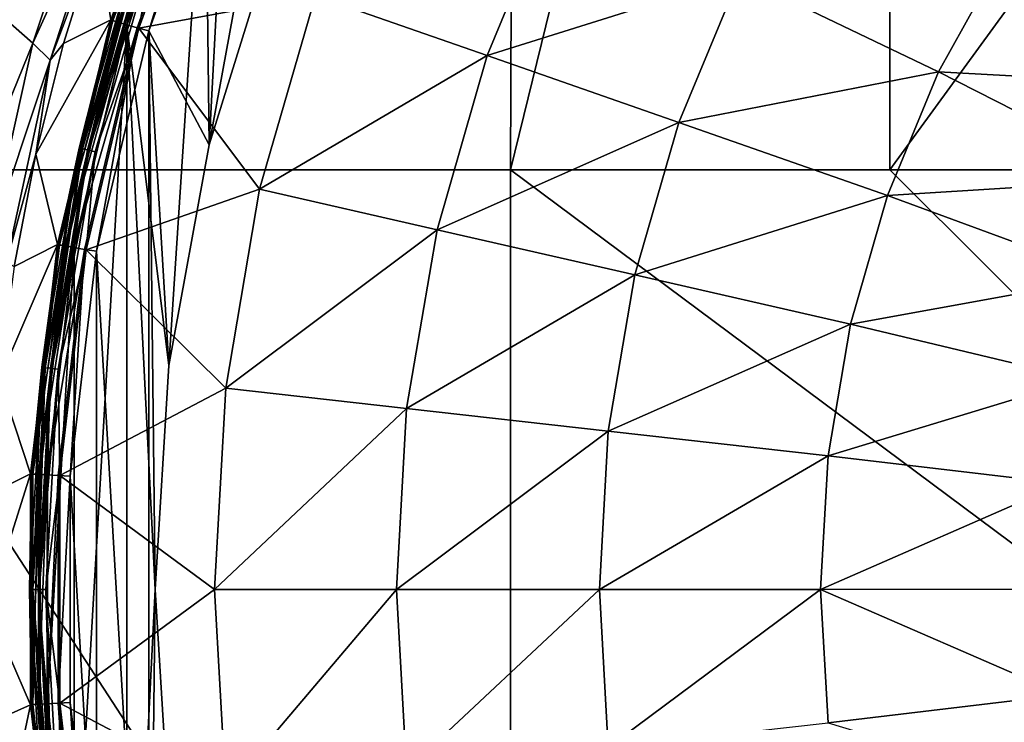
# Model space of a CAD drawing. Header units: metres. Extents: x -109 to 109, y -144 to 54.
# Tile 73 of 150: x -25 to -13, y -28 to -19. Entities that reach past the tile are written whole.
import ezdxf

# ---------------------------------------------------------------- set-up
doc = ezdxf.new("R2010")
doc.units = ezdxf.units.M
doc.layers.add('solid_20062313_XXX', color=7, linetype='CONTINUOUS')

msp = doc.modelspace()

# ---------------------------------------------------------------- linework, layer by layer
at = {"layer": 'solid_20062313_XXX'}
for points in [[(-28.300293, -1.141772, -19.236681), (-18.848183, -1.14398, -19.321012), (-28.300274, -20.625799, -19.236681)], [(-18.848183, -1.14398, -19.321012), (-18.923677, -20.625799, -19.320473), (-28.300274, -20.625799, -19.236681)], [(-18.848183, -1.14398, -19.321012), (-14.150348, -1.144748, -19.350346), (-18.923677, -20.625799, -19.320473)], [(-14.150348, -1.144748, -19.350346), (-14.15034, -20.625799, -19.350346), (-18.923677, -20.625799, -19.320473)], [(-14.150348, -1.144748, -19.350346), (0.037734, -1.145739, -19.388235), (-14.15034, -20.625799, -19.350346)], [(0.037734, -1.145739, -19.388235), (-0.037755, -20.625799, -19.388235), (-14.15034, -20.625799, -19.350346)], [(-22.76972, -16.085949, 44.400002), (-21.475166, -13.508584, 44.400002), (-22.720026, -20.308969, 44.400002)], [(-21.475166, -13.508584, 44.400002), (-21.879332, -17.611147, 44.400002), (-22.720026, -20.308969, 44.400002)], [(-24.127138, -17.658073, 24.774681), (-23.960169, -18.735796, 43.41309), (-22.965401, -16.002691, 43.41309)], [(-22.940161, -16.01358, 43.563995), (-22.965401, -16.002691, 43.41309), (-23.960169, -18.735796, 43.41309)], [(-22.940161, -16.01358, 43.563995), (-23.960169, -18.735796, 43.41309), (-23.933836, -18.743679, 43.563995)], [(-22.953783, -16.007696, 44.601746), (-23.94805, -18.73942, 44.601746), (-22.853588, -16.050932, 57.106159)], [(-23.581528, -17.657467, 44.524673), (-23.94805, -18.73942, 44.601746), (-22.953783, -16.007696, 44.601746)], [(-23.94805, -18.73942, 44.601746), (-23.843513, -18.770727, 57.106159), (-22.853588, -16.050932, 57.106159)], [(-22.940161, -16.01358, 43.563995), (-23.933836, -18.743679, 43.563995), (-22.873762, -16.042223, 43.699963)], [(-23.933836, -18.743679, 43.563995), (-23.864561, -18.76442, 43.699963), (-22.873762, -16.042223, 43.699963)], [(-22.873762, -16.042223, 43.699963), (-23.864561, -18.76442, 43.699963), (-22.772518, -16.085894, 43.807476)], [(-23.864561, -18.76442, 43.699963), (-23.758932, -18.796043, 43.807476), (-22.772518, -16.085894, 43.807476)], [(-23.464352, -17.698469, 57.39056), (-22.853588, -16.050932, 57.106159), (-23.843513, -18.770727, 57.106159)], [(-22.772518, -16.085894, 43.807476), (-23.758932, -18.796043, 43.807476), (-22.646034, -16.140455, 43.876331)], [(-23.756182, -18.795891, 44.400002), (-22.76972, -16.085949, 44.400002), (-23.229395, -23.088568, 44.400002)], [(-23.479136, -17.693295, 44.415329), (-22.76972, -16.085949, 44.400002), (-23.756182, -18.795891, 44.400002)], [(-22.76972, -16.085949, 44.400002), (-22.720026, -20.308969, 44.400002), (-23.229395, -23.088568, 44.400002)], [(-23.758932, -18.796043, 43.807476), (-23.626968, -18.83555, 43.876331), (-22.646034, -16.140455, 43.876331)], [(-22.646034, -16.140455, 43.876331), (-23.626968, -18.83555, 43.876331), (-23.479706, -18.873735, 43.900002)], [(-21.381433, -18.427313, 60.597317), (-22.626835, -16.148745, 57.917698), (-23.606936, -18.841553, 57.917698)], [(-23.385645, -17.726009, 57.664677), (-23.606936, -18.841553, 57.917698), (-22.626835, -16.148745, 57.917698)], [(-22.646034, -16.140455, 43.876331), (-23.479706, -18.873735, 43.900002), (-22.503412, -16.193653, 43.900002)], [(-22.720156, -20.309584, 43.900002), (-22.503412, -16.193653, 43.900002), (-23.479706, -18.873735, 43.900002)], [(-22.720156, -20.309584, 43.900002), (-21.879181, -17.610706, 43.900002), (-22.503412, -16.193653, 43.900002)], [(-24.938625, -19.0271, 22.876541), (-24.101597, -16.510736, 22.936493), (-25.288002, -18.724028, 22.020342)], [(-23.916172, -16.767891, 23.851904), (-24.101597, -16.510736, 22.936493), (-24.938625, -19.0271, 22.876541)], [(-24.722137, -19.24275, 23.792408), (-23.916172, -16.767891, 23.851904), (-24.938625, -19.0271, 22.876541)], [(-24.722137, -19.24275, 23.792408), (-24.127138, -17.658073, 24.774681), (-23.916172, -16.767891, 23.851904)], [(-19.218426, -19.184181, 63.046638), (-18.344645, -17.074684, 63.046638), (-21.381433, -18.427313, 60.597317)], [(-16.04282, -18.183186, 65.219986), (-18.344645, -17.074684, 63.046638), (-19.218426, -19.184181, 63.046638)], [(-24.722137, -19.24275, 23.792408), (-24.55488, -19.031603, 24.741632), (-24.127138, -17.658073, 24.774681)], [(-24.127138, -17.658073, 24.774681), (-24.55488, -19.031603, 24.741632), (-23.960169, -18.735796, 43.41309)], [(-23.581528, -17.657467, 44.524673), (-24.35713, -20.349644, 44.524673), (-23.94805, -18.73942, 44.601746)], [(-24.314924, -20.359278, 44.459141), (-24.35713, -20.349644, 44.524673), (-23.581528, -17.657467, 44.524673)], [(-23.540667, -17.671764, 44.459141), (-24.314924, -20.359278, 44.459141), (-23.581528, -17.657467, 44.524673)], [(-24.251371, -20.373783, 44.415329), (-24.314924, -20.359278, 44.459141), (-23.540667, -17.671764, 44.459141)], [(-23.479136, -17.693295, 44.415329), (-24.251371, -20.373783, 44.415329), (-23.540667, -17.671764, 44.459141)], [(-23.479136, -17.693295, 44.415329), (-23.756182, -18.795891, 44.400002), (-24.251371, -20.373783, 44.415329)], [(-23.464352, -17.698469, 57.39056), (-23.843513, -18.770727, 57.106159), (-24.236099, -20.377268, 57.39056)], [(-23.464352, -17.698469, 57.39056), (-24.236099, -20.377268, 57.39056), (-23.385645, -17.726009, 57.664677)], [(-24.236099, -20.377268, 57.39056), (-24.154804, -20.395823, 57.664677), (-23.385645, -17.726009, 57.664677)], [(-23.385645, -17.726009, 57.664677), (-24.154804, -20.395823, 57.664677), (-23.606936, -18.841553, 57.917698)], [(-21.879332, -17.611147, 44.400002), (-21.879181, -17.610706, 43.900002), (-22.720156, -20.309584, 43.900002)], [(-22.720026, -20.308969, 44.400002), (-21.879332, -17.611147, 44.400002), (-22.720156, -20.309584, 43.900002)], [(-16.04282, -18.183186, 65.219986), (-13.533593, -19.391565, 67.089264), (-12.718776, -17.917263, 67.089264)], [(-12.718776, -17.917263, 67.089264), (-13.533593, -19.391565, 67.089264), (-10.239391, -19.571577, 68.630318)], [(-12.718776, -17.917263, 67.089264), (-10.239391, -19.571577, 68.630318), (-9.475888, -18.478279, 68.630318)], [(-16.806963, -20.027988, 65.219986), (-16.04282, -18.183186, 65.219986), (-19.218426, -19.184181, 63.046638)], [(-16.806963, -20.027988, 65.219986), (-13.533593, -19.391565, 67.089264), (-16.04282, -18.183186, 65.219986)], [(-22.084675, -20.868317, 60.597317), (-21.381433, -18.427313, 60.597317), (-23.606936, -18.841553, 57.917698)], [(-19.218426, -19.184181, 63.046638), (-21.381433, -18.427313, 60.597317), (-22.084675, -20.868317, 60.597317)], [(-24.938625, -19.0271, 22.876541), (-25.288002, -18.724028, 22.020342), (-25.897453, -21.379742, 21.958418)], [(-24.904514, -20.427155, 24.708158), (-24.630917, -21.565905, 43.41309), (-23.960169, -18.735796, 43.41309)], [(-24.55488, -19.031603, 24.741632), (-24.904514, -20.427155, 24.708158), (-23.960169, -18.735796, 43.41309)], [(-23.933836, -18.743679, 43.563995), (-23.960169, -18.735796, 43.41309), (-24.630917, -21.565905, 43.41309)], [(-23.933836, -18.743679, 43.563995), (-24.630917, -21.565905, 43.41309), (-24.603848, -21.570679, 43.563995)], [(-23.94805, -18.73942, 44.601746), (-24.61846, -21.568098, 44.601746), (-23.843513, -18.770727, 57.106159)], [(-24.35713, -20.349644, 44.524673), (-24.61846, -21.568098, 44.601746), (-23.94805, -18.73942, 44.601746)], [(-24.61846, -21.568098, 44.601746), (-24.510994, -21.587055, 57.106159), (-23.843513, -18.770727, 57.106159)], [(-23.933836, -18.743679, 43.563995), (-24.603848, -21.570679, 43.563995), (-23.864561, -18.76442, 43.699963)], [(-24.603848, -21.570679, 43.563995), (-24.532633, -21.583235, 43.699963), (-23.864561, -18.76442, 43.699963)], [(-23.864561, -18.76442, 43.699963), (-24.532633, -21.583235, 43.699963), (-23.758932, -18.796043, 43.807476)], [(-24.532633, -21.583235, 43.699963), (-24.424046, -21.602381, 43.807476), (-23.758932, -18.796043, 43.807476)], [(-24.236099, -20.377268, 57.39056), (-23.843513, -18.770727, 57.106159), (-24.510994, -21.587055, 57.106159)], [(-23.758932, -18.796043, 43.807476), (-24.424046, -21.602381, 43.807476), (-23.626968, -18.83555, 43.876331)], [(-24.424046, -21.602381, 43.807476), (-24.288389, -21.626301, 43.876331), (-23.626968, -18.83555, 43.876331)], [(-24.421421, -30.215656, 44.400002), (-24.421419, -21.602337, 44.400002), (-23.756182, -18.795891, 44.400002)], [(-23.756184, -33.022102, 44.400002), (-24.421421, -30.215656, 44.400002), (-23.756182, -18.795891, 44.400002)], [(-24.251371, -20.373783, 44.415329), (-23.756182, -18.795891, 44.400002), (-24.421419, -21.602337, 44.400002)], [(-23.626968, -18.83555, 43.876331), (-24.288389, -21.626301, 43.876331), (-24.1381, -21.649399, 43.900002)], [(-22.084675, -20.868317, 60.597317), (-23.606936, -18.841553, 57.917698), (-24.267794, -21.629938, 57.917698)], [(-24.154804, -20.395823, 57.664677), (-24.267794, -21.629938, 57.917698), (-23.606936, -18.841553, 57.917698)], [(-23.626968, -18.83555, 43.876331), (-24.1381, -21.649399, 43.900002), (-23.479706, -18.873735, 43.900002)], [(-23.756184, -33.022102, 44.400002), (-23.756182, -18.795891, 44.400002), (-23.399986, -25.909, 44.400002)], [(-23.756182, -18.795891, 44.400002), (-23.229395, -23.088568, 44.400002), (-23.399986, -25.909, 44.400002)], [(-23.479706, -18.873735, 43.900002), (-24.1381, -21.649399, 43.900002), (-23.479725, -32.944206, 43.900002)], [(-23.4, -25.909, 43.900002), (-23.479706, -18.873735, 43.900002), (-23.479725, -32.944206, 43.900002)], [(-23.229288, -23.087898, 43.900002), (-22.720156, -20.309584, 43.900002), (-23.479706, -18.873735, 43.900002)], [(-23.4, -25.909, 43.900002), (-23.229288, -23.087898, 43.900002), (-23.479706, -18.873735, 43.900002)], [(-25.513676, -21.61585, 22.815187), (-24.938625, -19.0271, 22.876541), (-25.897453, -21.379742, 21.958418)], [(-24.722137, -19.24275, 23.792408), (-24.938625, -19.0271, 22.876541), (-25.513676, -21.61585, 22.815187)], [(-24.722137, -19.24275, 23.792408), (-24.904514, -20.427155, 24.708158), (-24.55488, -19.031603, 24.741632)], [(-19.850527, -21.378246, 63.046638), (-19.218426, -19.184181, 63.046638), (-22.084675, -20.868317, 60.597317)], [(-16.806963, -20.027988, 65.219986), (-19.218426, -19.184181, 63.046638), (-19.850527, -21.378246, 63.046638)], [(-25.272764, -21.78685, 23.731474), (-24.722137, -19.24275, 23.792408), (-25.513676, -21.61585, 22.815187)], [(-25.272764, -21.78685, 23.731474), (-24.904514, -20.427155, 24.708158), (-24.722137, -19.24275, 23.792408)], [(-16.806963, -20.027988, 65.219986), (-14.178218, -20.947826, 67.089264), (-13.533593, -19.391565, 67.089264)], [(-13.533593, -19.391565, 67.089264), (-14.178218, -20.947826, 67.089264), (-10.877329, -20.74259, 68.630318)], [(-13.533593, -19.391565, 67.089264), (-10.877329, -20.74259, 68.630318), (-10.239391, -19.571577, 68.630318)], [(-17.359749, -21.946751, 65.219986), (-16.806963, -20.027988, 65.219986), (-19.850527, -21.378246, 63.046638)], [(-17.359749, -21.946751, 65.219986), (-14.178218, -20.947826, 67.089264), (-16.806963, -20.027988, 65.219986)], [(-23.229395, -23.088568, 44.400002), (-22.720026, -20.308969, 44.400002), (-23.229288, -23.087898, 43.900002)], [(-22.720026, -20.308969, 44.400002), (-22.720156, -20.309584, 43.900002), (-23.229288, -23.087898, 43.900002)], [(-25.272764, -21.78685, 23.731474), (-25.174913, -21.840263, 24.674103), (-24.904514, -20.427155, 24.708158)], [(-24.904514, -20.427155, 24.708158), (-25.174913, -21.840263, 24.674103), (-24.630917, -21.565905, 43.41309)], [(-24.35713, -20.349644, 44.524673), (-24.826429, -23.111732, 44.524673), (-24.61846, -21.568098, 44.601746)], [(-24.783409, -23.116581, 44.459141), (-24.826429, -23.111732, 44.524673), (-24.35713, -20.349644, 44.524673)], [(-24.314924, -20.359278, 44.459141), (-24.783409, -23.116581, 44.459141), (-24.35713, -20.349644, 44.524673)], [(-24.718632, -23.123878, 44.415329), (-24.783409, -23.116581, 44.459141), (-24.314924, -20.359278, 44.459141)], [(-24.251371, -20.373783, 44.415329), (-24.718632, -23.123878, 44.415329), (-24.314924, -20.359278, 44.459141)], [(-24.251371, -20.373783, 44.415329), (-24.421419, -21.602337, 44.400002), (-24.718632, -23.123878, 44.415329)], [(-24.236099, -20.377268, 57.39056), (-24.510994, -21.587055, 57.106159), (-24.703066, -23.125633, 57.39056)], [(-24.236099, -20.377268, 57.39056), (-24.703066, -23.125633, 57.39056), (-24.154804, -20.395823, 57.664677)], [(-24.703066, -23.125633, 57.39056), (-24.620205, -23.13497, 57.664677), (-24.154804, -20.395823, 57.664677)], [(-24.154804, -20.395823, 57.664677), (-24.620205, -23.13497, 57.664677), (-24.267794, -21.629938, 57.917698)], [(-18.923677, -35.040936, -19.255531), (-37.808632, -20.625799, -19.117727), (-28.300274, -20.625799, -19.236681)], [(-37.798443, -28.113224, -19.100351), (-37.808632, -20.625799, -19.117727), (-18.923677, -35.040936, -19.255531)], [(-18.923677, -35.040936, -19.255531), (-28.300274, -20.625799, -19.236681), (-18.923677, -20.625799, -19.320473)], [(-0.037755, -34.693718, -19.326387), (-18.923677, -20.625799, -19.320473), (-14.15034, -20.625799, -19.350346)], [(-18.923677, -35.040936, -19.255531), (-18.923677, -20.625799, -19.320473), (-0.037755, -34.693718, -19.326387)], [(-0.037755, -34.693718, -19.326387), (-14.15034, -20.625799, -19.350346), (-0.037755, -20.625799, -19.388235)], [(-14.178218, -20.947826, 67.089264), (-11.381878, -21.976961, 68.630318), (-10.877329, -20.74259, 68.630318)], [(-22.510189, -23.372711, 60.597317), (-22.084675, -20.868317, 60.597317), (-24.267794, -21.629938, 57.917698)], [(-19.850527, -21.378246, 63.046638), (-22.084675, -20.868317, 60.597317), (-22.510189, -23.372711, 60.597317)], [(-17.359749, -21.946751, 65.219986), (-14.644544, -22.566479, 67.089264), (-14.178218, -20.947826, 67.089264)], [(-14.178218, -20.947826, 67.089264), (-14.644544, -22.566479, 67.089264), (-11.381878, -21.976961, 68.630318)], [(-20.232994, -23.62929, 63.046638), (-19.850527, -21.378246, 63.046638), (-22.510189, -23.372711, 60.597317)], [(-17.359749, -21.946751, 65.219986), (-19.850527, -21.378246, 63.046638), (-20.232994, -23.62929, 63.046638)], [(-25.365215, -23.26643, 24.639389), (-24.968575, -24.454746, 43.41309), (-24.630917, -21.565905, 43.41309)], [(-25.174913, -21.840263, 24.674103), (-25.365215, -23.26643, 24.639389), (-24.630917, -21.565905, 43.41309)], [(-24.603848, -21.570679, 43.563995), (-24.630917, -21.565905, 43.41309), (-24.968575, -24.454746, 43.41309)], [(-24.603848, -21.570679, 43.563995), (-24.968575, -24.454746, 43.41309), (-24.941133, -24.456345, 43.563995)], [(-24.61846, -21.568098, 44.601746), (-24.955946, -24.455481, 44.601746), (-24.510994, -21.587055, 57.106159)], [(-24.826429, -23.111732, 44.524673), (-24.955946, -24.455481, 44.601746), (-24.61846, -21.568098, 44.601746)], [(-24.603848, -21.570679, 43.563995), (-24.941133, -24.456345, 43.563995), (-24.532633, -21.583235, 43.699963)], [(-24.955946, -24.455481, 44.601746), (-24.847006, -24.461826, 57.106159), (-24.510994, -21.587055, 57.106159)], [(-24.941133, -24.456345, 43.563995), (-24.868942, -24.460548, 43.699963), (-24.532633, -21.583235, 43.699963)], [(-24.532633, -21.583235, 43.699963), (-24.868942, -24.460548, 43.699963), (-24.424046, -21.602381, 43.807476)], [(-24.868942, -24.460548, 43.699963), (-24.758867, -24.466961, 43.807476), (-24.424046, -21.602381, 43.807476)], [(-24.703066, -23.125633, 57.39056), (-24.510994, -21.587055, 57.106159), (-24.847006, -24.461826, 57.106159)], [(-24.424046, -21.602381, 43.807476), (-24.758867, -24.466961, 43.807476), (-24.288389, -21.626301, 43.876331)], [(-24.758867, -24.466961, 43.807476), (-24.621351, -24.47497, 43.876331), (-24.288389, -21.626301, 43.876331)], [(-24.756279, -27.350946, 44.400002), (-24.756277, -24.467047, 44.400002), (-24.421419, -21.602337, 44.400002)], [(-24.421421, -30.215656, 44.400002), (-24.756279, -27.350946, 44.400002), (-24.421419, -21.602337, 44.400002)], [(-24.718632, -23.123878, 44.415329), (-24.421419, -21.602337, 44.400002), (-24.756277, -24.467047, 44.400002)], [(-24.288389, -21.626301, 43.876331), (-24.621351, -24.47497, 43.876331), (-24.469521, -24.482775, 43.900002)], [(-24.620205, -23.13497, 57.664677), (-24.600473, -24.476185, 57.917698), (-24.267794, -21.629938, 57.917698)], [(-22.510189, -23.372711, 60.597317), (-24.267794, -21.629938, 57.917698), (-24.600473, -24.476185, 57.917698)], [(-24.288389, -21.626301, 43.876331), (-24.469521, -24.482775, 43.900002), (-24.1381, -21.649399, 43.900002)], [(-24.1381, -21.649399, 43.900002), (-24.469521, -24.482775, 43.900002), (-24.138111, -30.168541, 43.900002)], [(-24.1381, -21.649399, 43.900002), (-24.138111, -30.168541, 43.900002), (-23.479725, -32.944206, 43.900002)], [(-17.694225, -23.91534, 65.219986), (-17.359749, -21.946751, 65.219986), (-20.232994, -23.62929, 63.046638)], [(-17.694225, -23.91534, 65.219986), (-14.644544, -22.566479, 67.089264), (-17.359749, -21.946751, 65.219986)], [(-14.644544, -22.566479, 67.089264), (-11.74685, -23.259548, 68.630318), (-11.381878, -21.976961, 68.630318)], [(-17.694225, -23.91534, 65.219986), (-14.926705, -24.227163, 67.089264), (-14.644544, -22.566479, 67.089264)], [(-14.644544, -22.566479, 67.089264), (-14.926705, -24.227163, 67.089264), (-11.74685, -23.259548, 68.630318)], [(-24.826429, -23.111732, 44.524673), (-24.983521, -25.909, 44.524673), (-24.955946, -24.455481, 44.601746)], [(-24.940229, -25.909, 44.459141), (-24.983521, -25.909, 44.524673), (-24.826429, -23.111732, 44.524673)], [(-24.783409, -23.116581, 44.459141), (-24.940229, -25.909, 44.459141), (-24.826429, -23.111732, 44.524673)], [(-24.87504, -25.909, 44.415329), (-24.940229, -25.909, 44.459141), (-24.783409, -23.116581, 44.459141)], [(-24.718632, -23.123878, 44.415329), (-24.87504, -25.909, 44.415329), (-24.783409, -23.116581, 44.459141)], [(-24.718632, -23.123878, 44.415329), (-24.756277, -24.467047, 44.400002), (-24.87504, -25.909, 44.415329)], [(-24.703066, -23.125633, 57.39056), (-24.847006, -24.461826, 57.106159), (-24.859377, -25.909, 57.39056)], [(-24.703066, -23.125633, 57.39056), (-24.859377, -25.909, 57.39056), (-24.620205, -23.13497, 57.664677)], [(-24.859377, -25.909, 57.39056), (-24.775991, -25.909, 57.664677), (-24.620205, -23.13497, 57.664677)], [(-24.620205, -23.13497, 57.664677), (-24.775991, -25.909, 57.664677), (-24.600473, -24.476185, 57.917698)], [(-23.229395, -23.088568, 44.400002), (-23.229288, -23.087898, 43.900002), (-23.4, -25.909, 43.900002)], [(-23.399986, -25.909, 44.400002), (-23.229395, -23.088568, 44.400002), (-23.4, -25.909, 43.900002)], [(-25.365215, -23.26643, 24.639389), (-25.474802, -24.701103, 24.604029), (-24.968575, -24.454746, 43.41309)], [(-14.926705, -24.227163, 67.089264), (-11.967771, -24.574627, 68.630318), (-11.74685, -23.259548, 68.630318)], [(-22.652624, -25.909, 60.597317), (-22.510189, -23.372711, 60.597317), (-24.600473, -24.476185, 57.917698)], [(-20.232994, -23.62929, 63.046638), (-22.510189, -23.372711, 60.597317), (-22.652624, -25.909, 60.597317)], [(-20.361019, -25.909, 63.046638), (-20.232994, -23.62929, 63.046638), (-22.652624, -25.909, 60.597317)], [(-17.694225, -23.91534, 65.219986), (-20.232994, -23.62929, 63.046638), (-20.361019, -25.909, 63.046638)], [(-17.806187, -25.909, 65.219986), (-17.694225, -23.91534, 65.219986), (-20.361019, -25.909, 63.046638)], [(-17.806187, -25.909, 65.219986), (-14.926705, -24.227163, 67.089264), (-17.694225, -23.91534, 65.219986)], [(-17.806187, -25.909, 65.219986), (-15.021155, -25.909, 67.089264), (-14.926705, -24.227163, 67.089264)], [(-14.926705, -24.227163, 67.089264), (-15.021155, -25.909, 67.089264), (-11.967771, -24.574627, 68.630318)], [(-25.503317, -26.139643, 24.568193), (-24.968575, -27.363253, 43.41309), (-24.968575, -24.454746, 43.41309)], [(-25.474802, -24.701103, 24.604029), (-25.503317, -26.139643, 24.568193), (-24.968575, -24.454746, 43.41309)], [(-24.983521, -25.909, 44.524673), (-24.955946, -27.36252, 44.601746), (-24.955946, -24.455481, 44.601746)], [(-24.941133, -24.456345, 43.563995), (-24.968575, -24.454746, 43.41309), (-24.968575, -27.363253, 43.41309)], [(-24.941133, -24.456345, 43.563995), (-24.968575, -27.363253, 43.41309), (-24.941133, -27.361656, 43.563995)], [(-24.955946, -24.455481, 44.601746), (-24.955946, -27.36252, 44.601746), (-24.847006, -24.461826, 57.106159)], [(-24.955946, -27.36252, 44.601746), (-24.847006, -27.356173, 57.106159), (-24.847006, -24.461826, 57.106159)], [(-24.941133, -24.456345, 43.563995), (-24.941133, -27.361656, 43.563995), (-24.868942, -24.460548, 43.699963)], [(-24.941133, -27.361656, 43.563995), (-24.868942, -27.35745, 43.699963), (-24.868942, -24.460548, 43.699963)], [(-24.87504, -25.909, 44.415329), (-24.756277, -24.467047, 44.400002), (-24.756279, -27.350946, 44.400002)], [(-24.868942, -24.460548, 43.699963), (-24.868942, -27.35745, 43.699963), (-24.758867, -24.466961, 43.807476)], [(-24.868942, -27.35745, 43.699963), (-24.758867, -27.35104, 43.807476), (-24.758867, -24.466961, 43.807476)], [(-24.859377, -25.909, 57.39056), (-24.847006, -24.461826, 57.106159), (-24.847006, -27.356173, 57.106159)], [(-24.775991, -25.909, 57.664677), (-24.600473, -27.341814, 57.917698), (-24.600473, -24.476185, 57.917698)], [(-24.758867, -24.466961, 43.807476), (-24.758867, -27.35104, 43.807476), (-24.621351, -24.47497, 43.876331)], [(-24.758867, -27.35104, 43.807476), (-24.621351, -27.343031, 43.876331), (-24.621351, -24.47497, 43.876331)], [(-24.621351, -24.47497, 43.876331), (-24.621351, -27.343031, 43.876331), (-24.469521, -24.482775, 43.900002)], [(-24.621351, -27.343031, 43.876331), (-24.469524, -27.335163, 43.900002), (-24.469521, -24.482775, 43.900002)], [(-22.652624, -25.909, 60.597317), (-24.600473, -24.476185, 57.917698), (-24.600473, -27.341814, 57.917698)], [(-24.469521, -24.482775, 43.900002), (-24.469524, -27.335163, 43.900002), (-24.138111, -30.168541, 43.900002)], [(-15.021155, -25.909, 67.089264), (-12.041929, -25.906071, 68.630318), (-11.967771, -24.574627, 68.630318)], [(-24.983521, -25.909, 44.524673), (-24.826429, -28.706266, 44.524673), (-24.955946, -27.36252, 44.601746)], [(-24.783409, -28.70142, 44.459141), (-24.826429, -28.706266, 44.524673), (-24.983521, -25.909, 44.524673)], [(-24.940229, -25.909, 44.459141), (-24.783409, -28.70142, 44.459141), (-24.983521, -25.909, 44.524673)], [(-24.718632, -28.69412, 44.415329), (-24.783409, -28.70142, 44.459141), (-24.940229, -25.909, 44.459141)], [(-24.87504, -25.909, 44.415329), (-24.718632, -28.69412, 44.415329), (-24.940229, -25.909, 44.459141)], [(-24.87504, -25.909, 44.415329), (-24.756279, -27.350946, 44.400002), (-24.718632, -28.69412, 44.415329)], [(-24.859377, -25.909, 57.39056), (-24.847006, -27.356173, 57.106159), (-24.703066, -28.692368, 57.39056)], [(-24.859377, -25.909, 57.39056), (-24.703066, -28.692368, 57.39056), (-24.775991, -25.909, 57.664677)], [(-24.775991, -25.909, 57.664677), (-24.620205, -28.683031, 57.664677), (-24.600473, -27.341814, 57.917698)], [(-24.703066, -28.692368, 57.39056), (-24.620205, -28.683031, 57.664677), (-24.775991, -25.909, 57.664677)], [(-22.510189, -28.44529, 60.597317), (-22.652624, -25.909, 60.597317), (-24.600473, -27.341814, 57.917698)], [(-23.756184, -33.022102, 44.400002), (-23.399986, -25.909, 44.400002), (-23.229395, -28.729431, 44.400002)], [(-23.229288, -28.730103, 43.900002), (-23.4, -25.909, 43.900002), (-23.479725, -32.944206, 43.900002)], [(-23.399986, -25.909, 44.400002), (-23.4, -25.909, 43.900002), (-23.229288, -28.730103, 43.900002)], [(-23.229395, -28.729431, 44.400002), (-23.399986, -25.909, 44.400002), (-23.229288, -28.730103, 43.900002)], [(-20.361019, -25.909, 63.046638), (-22.652624, -25.909, 60.597317), (-22.510189, -28.44529, 60.597317)], [(-20.232994, -28.188711, 63.046638), (-20.361019, -25.909, 63.046638), (-22.510189, -28.44529, 60.597317)], [(-17.806187, -25.909, 65.219986), (-20.361019, -25.909, 63.046638), (-20.232994, -28.188711, 63.046638)], [(-17.694225, -27.90266, 65.219986), (-17.806187, -25.909, 65.219986), (-20.232994, -28.188711, 63.046638)], [(-17.694225, -27.90266, 65.219986), (-15.021155, -25.909, 67.089264), (-17.806187, -25.909, 65.219986)], [(-17.694225, -27.90266, 65.219986), (-14.926705, -27.590836, 67.089264), (-15.021155, -25.909, 67.089264)], [(-15.021155, -25.909, 67.089264), (-11.968418, -27.237549, 68.630318), (-12.041929, -25.906071, 68.630318)], [(-15.021155, -25.909, 67.089264), (-14.926705, -27.590836, 67.089264), (-11.968418, -27.237549, 68.630318)], [(-25.503317, -26.139643, 24.568193), (-25.450686, -27.577173, 24.532364), (-24.968575, -27.363253, 43.41309)], [(-14.926705, -27.590836, 67.089264), (-11.748137, -28.552734, 68.630318), (-11.968418, -27.237549, 68.630318)], [(-25.450686, -27.577173, 24.532364), (-25.317097, -29.009232, 24.497475), (-24.968575, -27.363253, 43.41309)], [(-25.317097, -29.009232, 24.497475), (-24.630917, -30.252094, 43.41309), (-24.968575, -27.363253, 43.41309)], [(-24.941133, -27.361656, 43.563995), (-24.968575, -27.363253, 43.41309), (-24.630917, -30.252094, 43.41309)], [(-24.955946, -27.36252, 44.601746), (-24.61846, -30.249903, 44.601746), (-24.847006, -27.356173, 57.106159)], [(-24.826429, -28.706266, 44.524673), (-24.61846, -30.249903, 44.601746), (-24.955946, -27.36252, 44.601746)], [(-24.941133, -27.361656, 43.563995), (-24.603848, -30.247322, 43.563995), (-24.868942, -27.35745, 43.699963)], [(-24.941133, -27.361656, 43.563995), (-24.630917, -30.252094, 43.41309), (-24.603848, -30.247322, 43.563995)], [(-24.868942, -27.35745, 43.699963), (-24.532633, -30.234764, 43.699963), (-24.758867, -27.35104, 43.807476)], [(-24.603848, -30.247322, 43.563995), (-24.532633, -30.234764, 43.699963), (-24.868942, -27.35745, 43.699963)], [(-24.61846, -30.249903, 44.601746), (-24.510994, -30.230946, 57.106159), (-24.847006, -27.356173, 57.106159)], [(-24.703066, -28.692368, 57.39056), (-24.847006, -27.356173, 57.106159), (-24.510994, -30.230946, 57.106159)], [(-24.758867, -27.35104, 43.807476), (-24.424046, -30.215618, 43.807476), (-24.621351, -27.343031, 43.876331)], [(-24.532633, -30.234764, 43.699963), (-24.424046, -30.215618, 43.807476), (-24.758867, -27.35104, 43.807476)], [(-24.718632, -28.69412, 44.415329), (-24.756279, -27.350946, 44.400002), (-24.421421, -30.215656, 44.400002)], [(-24.621351, -27.343031, 43.876331), (-24.288389, -30.191698, 43.876331), (-24.469524, -27.335163, 43.900002)], [(-24.424046, -30.215618, 43.807476), (-24.288389, -30.191698, 43.876331), (-24.621351, -27.343031, 43.876331)], [(-24.620205, -28.683031, 57.664677), (-24.267794, -30.188063, 57.917698), (-24.600473, -27.341814, 57.917698)], [(-22.510189, -28.44529, 60.597317), (-24.600473, -27.341814, 57.917698), (-24.267794, -30.188063, 57.917698)], [(-24.288389, -30.191698, 43.876331), (-24.138111, -30.168541, 43.900002), (-24.469524, -27.335163, 43.900002)]]:
    msp.add_3dface(points, dxfattribs=at)

doc.saveas('drawing.dxf')
